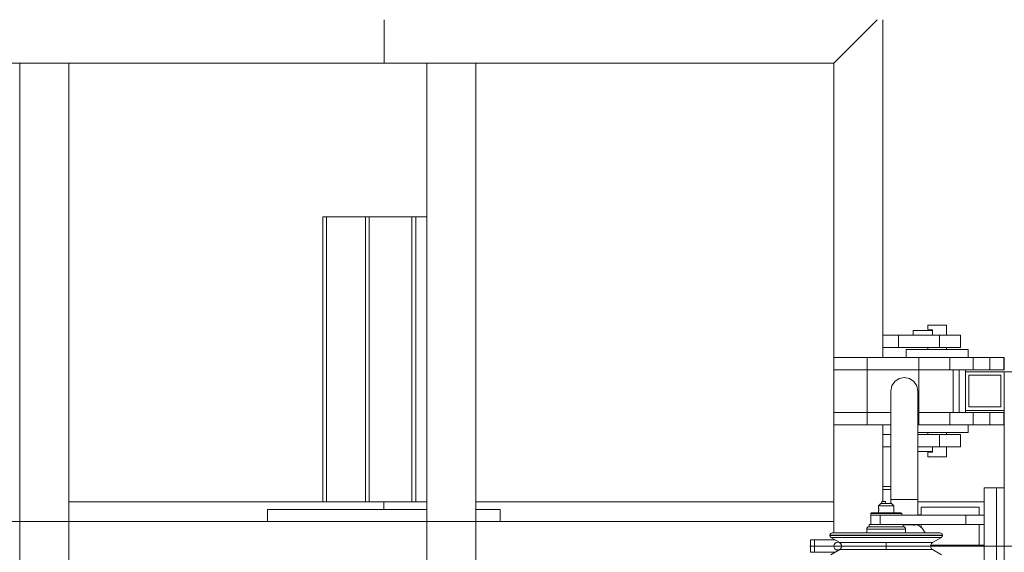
# Model space of a CAD drawing. Header units: millimetres. Extents: x 53056 to 116131, y -669674 to -625124.
# Tile 101 of 168: x 64669 to 65939, y -641071 to -640384. Entities that reach past the tile are written whole.
import ezdxf

# ---------------------------------------------------------------- set-up
doc = ezdxf.new("R2010")
doc.units = ezdxf.units.MM
doc.header["$MEASUREMENT"] = 0
for name, pattern in [('DGN Style 1', [536.199087, 0.892178, -535.306909]), ('DGN Style 3', [1249.049455, 892.178182, -356.871273]), ('DGN Style 4', [1428.377269, 713.742545, -356.871273, 0.892178, -356.871273])]:
    doc.linetypes.add(name, pattern=pattern)
for name, color, linetype, lineweight in [('Side Cradle Stbd', 7, 'Continuous', 0), ('Side Cradle Tower', 7, 'Continuous', 0), ('Side Cradle Tower Platform', 7, 'Continuous', 0), ('Side Slip Rails', 7, 'Continuous', 0)]:
    doc.layers.add(name, color=color, linetype=linetype, lineweight=lineweight)

# ---------------------------------------------------------------- blocks, each defined once
blk = doc.blocks.new('*U55')
at = {"layer": 'Side Cradle Stbd', "color": 7, "linetype": 'Continuous', "lineweight": 0}
for p, q in [((-19455, 6393.7), (-19861.2, 6393.7)), ((-19399.7, 6393.7), (-19455, 6393.7)), ((-18874.7, 6393.7), (-19336.2, 6393.7)), ((-18680.7, 6393.7), (-18766.2, 6393.7)), ((-19605, 6368.4), (-19605, 6383.7)), ((-19605, 6383.7), (-19399.7, 6383.7)), ((-19336.2, 6383.7), (-19305, 6383.7)), ((-19305, 6383.7), (-19305, 6368.4))]:
    blk.add_line(p, q, dxfattribs=at)
at = {"layer": 'Side Cradle Stbd', "color": 7, "linetype": 'Continuous', "lineweight": 0, "flags": 128}
blk.add_lwpolyline([(-19455, 6393.7), (-19455, 6393.7), (-19455, 6383.7)], dxfattribs=at)
at = {"layer": 'Side Cradle Tower', "color": 7, "linetype": 'Continuous', "lineweight": 0}
for p, q in [((-18766.2, 6377), (-18762, 6377)), ((-18762, 6387), (-18762, 6376.6)), ((-18687, 6387), (-18687, 6376.6)), ((-18762, 6364.6), (-18762, 6360.6)), ((-18687, 6364.6), (-18687, 6338)), ((-18749.5, 6338), (-18680.7, 6338))]:
    blk.add_line(p, q, dxfattribs=at)
at = {"layer": 'Side Cradle Tower', "color": 7, "linetype": 'Continuous', "lineweight": 0, "flags": 128}
blk.add_lwpolyline([(-18762, 6387), (-18762, 6387), (-18687, 6387), (-18687, 6387)], dxfattribs=at)
at = {"layer": 'Side Cradle Tower Platform', "color": 7, "linetype": 'Continuous', "lineweight": 0}
for p, q in [((-19454.5, 6959.6), (-19454.5, 7015.6)), ((-18874.7, 6959.6), (-18818.7, 7015.6)), ((-18811.2, 6580.1), (-18811.2, 7015.6)), ((-20243.8, 6959.6), (-19454.5, 6959.6)), ((-19924.7, 6203.4), (-19924.7, 6959.6)), ((-19861.2, 6959.6), (-19861.2, 6203.4)), ((-19454.5, 6959.6), (-18874.7, 6959.6)), ((-19399.7, 6203.4), (-19399.7, 6959.6)), ((-19399.7, 6959.6), (-19399.7, 6959.6)), ((-19336.2, 6959.6), (-19336.2, 6203.4)), ((-18874.7, 6959.6), (-18874.7, 6580.1)), ((-18745.8, 6621.6), (-18749.7, 6621.6)), ((-18811.2, 6608.6), (-18791.2, 6608.6)), ((-18791.2, 6608.6), (-18738.3, 6608.6)), ((-18791.2, 6592.6), (-18791.2, 6608.6)), ((-18747.2, 6614.6), (-18772.2, 6614.6)), ((-18772.2, 6614.6), (-18772.2, 6608.6)), ((-18749.7, 6615.6), (-18747.2, 6615.6)), ((-18747.2, 6615.6), (-18747.2, 6614.6)), ((-18747.2, 6614.6), (-18747.2, 6608.6)), ((-18738.3, 6608.6), (-18738.3, 6592.6)), ((-18791.2, 6592.6), (-18811.2, 6592.6)), ((-18738.3, 6592.6), (-18791.2, 6592.6)), ((-18753.2, 6592.6), (-18753.2, 6590.1)), ((-18727.7, 6592.6), (-18738.3, 6592.6)), ((-18729.2, 6592.6), (-18729.2, 6590.1)), ((-18874.7, 6580.1), (-18831.4, 6580.1)), ((-18874.7, 6580.1), (-18874.7, 6564.1)), ((-18831.4, 6580.1), (-18764.7, 6580.1)), ((-18831.4, 6580.1), (-18831.4, 6564.1)), ((-18724.7, 6580.1), (-18764.7, 6580.1)), ((-18764.7, 6580.1), (-18764.7, 6564.1)), ((-18725.9, 6590.1), (-18741.2, 6590.1)), ((-18694.7, 6580.1), (-18724.7, 6580.1)), ((-18724.7, 6564.1), (-18724.7, 6580.1)), ((-18694.7, 6580.1), (-18694.7, 6564.1)), ((-18673.1, 6580.1), (-18694.7, 6580.1)), ((-18673.1, 6580.1), (-18673.1, 6564.1)), ((-18664.8, 6580.1), (-18673.1, 6580.1)), ((-18874.7, 6564.1), (-18874.7, 6509.1)), ((-18831.4, 6564.1), (-18874.7, 6564.1)), ((-18831.4, 6509.1), (-18831.4, 6564.1)), ((-18831.4, 6564.1), (-18764.7, 6564.1)), ((-18764.7, 6564.1), (-18724.7, 6564.1)), ((-18764.7, 6564.1), (-18764.7, 6509.1)), ((-18724.7, 6564.1), (-18694.7, 6564.1)), ((-18720.7, 6564.1), (-18720.7, 6509.1)), ((-18712.7, 6564.1), (-18712.7, 6509.1)), ((-18704.7, 6564.1), (-18704.7, 6561.6)), ((-18704.7, 6511.6), (-18704.7, 6561.6)), ((-18704.7, 6561.6), (-18654.7, 6561.6)), ((-18700.2, 6557.1), (-18659.2, 6557.1)), ((-18700.2, 6516.1), (-18700.2, 6557.1)), ((-18694.7, 6564.1), (-18673.1, 6564.1)), ((-18673.1, 6564.1), (-18664.8, 6564.1)), ((-18659.2, 6557.1), (-18659.2, 6516.1)), ((-18654.7, 6561.6), (-18654.7, 6511.6)), ((-18659.2, 6516.1), (-18700.2, 6516.1)), ((-18831.4, 6509.1), (-18874.7, 6509.1)), ((-18874.7, 6493.1), (-18874.7, 6509.1)), ((-18801.2, 6509.1), (-18831.4, 6509.1)), ((-18831.4, 6493.1), (-18831.4, 6509.1)), ((-18764.7, 6509.1), (-18766.2, 6509.1)), ((-18724.7, 6509.1), (-18764.7, 6509.1)), ((-18764.7, 6509.1), (-18764.7, 6493.1)), ((-18712.7, 6509.1), (-18724.7, 6509.1)), ((-18724.7, 6493.1), (-18724.7, 6509.1)), ((-18704.7, 6509.1), (-18712.7, 6509.1)), ((-18654.7, 6511.6), (-18704.7, 6511.6)), ((-18704.7, 6511.6), (-18704.7, 6509.1)), ((-18694.7, 6509.1), (-18704.7, 6509.1)), ((-18673.1, 6509.1), (-18694.7, 6509.1)), ((-18694.7, 6509.1), (-18694.7, 6493.1)), ((-18664.8, 6509.1), (-18673.1, 6509.1)), ((-18673.1, 6509.1), (-18673.1, 6493.1)), ((-18654.7, 6511.6), (-18654.7, 6411.6)), ((-18874.7, 6493.1), (-18874.7, 6353.6)), ((-18874.7, 6493.1), (-18831.4, 6493.1)), ((-18831.4, 6493.1), (-18801.2, 6493.1)), ((-18811.2, 6394.1), (-18811.2, 6493.1)), ((-18766.2, 6493.1), (-18764.7, 6493.1)), ((-18764.7, 6493.1), (-18724.7, 6493.1)), ((-18724.7, 6493.1), (-18694.7, 6493.1)), ((-18694.7, 6493.1), (-18673.1, 6493.1)), ((-18801.2, 6480.6), (-18811.2, 6480.6)), ((-18738.3, 6480.6), (-18766.2, 6480.6)), ((-18753.2, 6483.1), (-18753.2, 6480.6)), ((-18725.9, 6483.1), (-18741.2, 6483.1)), ((-18727.7, 6480.6), (-18738.3, 6480.6)), ((-18738.3, 6464.6), (-18738.3, 6480.6)), ((-18729.2, 6483.1), (-18729.2, 6480.6)), ((-18811.2, 6464.6), (-18801.2, 6464.6)), ((-18766.2, 6464.6), (-18738.3, 6464.6)), ((-18747.2, 6458.6), (-18747.2, 6464.6)), ((-18747.2, 6458.6), (-18766.2, 6458.6)), ((-18747.2, 6458.6), (-18747.2, 6457.6)), ((-18732.7, 6451.6), (-18736.6, 6451.6)), ((-18811.2, 6413.6), (-18801.2, 6413.6)), ((-18811.2, 6409.6), (-18801.2, 6409.6)), ((-18664.7, 6411.6), (-18680.7, 6411.6)), ((-18680.7, 6261.6), (-18680.7, 6411.6)), ((-18664.7, 6411.6), (-18664.7, 6261.6)), ((-18654.7, 6411.6), (-18664.7, 6411.6)), ((-18654.7, 6261.6), (-18654.7, 6411.6)), ((-18814, 6391.6), (-18813.5, 6391.6)), ((-18812.7, 6394.1), (-18812.7, 6391.6)), ((-18807.7, 6394.1), (-18812.7, 6394.1)), ((-18807.7, 6394.1), (-18807.7, 6391.6)), ((-18799.9, 6388.6), (-18797.7, 6388.6)), ((-18797.7, 6388.6), (-18797, 6388.6)), ((-18827, 6364.6), (-18827, 6376.6)), ((-18814.3, 6379.6), (-18820.4, 6379.6)), ((-18817, 6381.2), (-18816.9, 6381.3)), ((-18817, 6379.6), (-18817, 6381)), ((-18816.9, 6385.9), (-18816.9, 6385.7)), ((-18816.9, 6385.7), (-18816.9, 6385.5)), ((-18816.8, 6381.8), (-18816.9, 6381.6)), ((-18816.8, 6385.1), (-18816.8, 6384.9)), ((-18816.7, 6382.5), (-18816.8, 6382.2)), ((-18816.8, 6382.1), (-18816.8, 6381.9)), ((-18816.7, 6384.4), (-18816.7, 6384.2)), ((-18816.7, 6384), (-18816.7, 6383.7)), ((-18816.7, 6383.6), (-18816.7, 6383.4)), ((-18816.7, 6383.3), (-18816.7, 6383)), ((-18814.8, 6376.6), (-18814.8, 6364.6)), ((-18797.3, 6384.5), (-18797.3, 6384.2)), ((-18797.3, 6384.1), (-18797.3, 6383.8)), ((-18797.3, 6383.3), (-18797.3, 6383)), ((-18797.2, 6385.2), (-18797.2, 6385)), ((-18797.2, 6384.9), (-18797.2, 6384.7)), ((-18797.2, 6382.5), (-18797.2, 6382.2)), ((-18797.2, 6382.1), (-18797.2, 6381.9)), ((-18797.1, 6385.8), (-18797.1, 6385.6)), ((-18797, 6381.2), (-18797, 6381.3)), ((-18797, 6379.6), (-18797, 6381)), ((-18704.4, 6376.6), (-18704.4, 6364.6)), ((-20243.8, 6368.4), (-18874.7, 6368.4)), ((-18766.2, 6364.6), (-18766.2, 6363.9)), ((-18874, 6350.6), (-18879.5, 6350.6)), ((-18858.3, 6350.6), (-18874, 6350.6)), ((-18834.7, 6350.6), (-18858.3, 6350.6)), ((-18830.1, 6358.6), (-18832, 6358.6)), ((-18734.5, 6350.6), (-18740, 6350.6)), ((-18904.5, 6344.6), (-18899.3, 6344.6)), ((-18904.5, 6328.6), (-18904.5, 6344.6)), ((-18899.3, 6344.6), (-18899.3, 6328.6)), ((-18874, 6350.1), (-18879.5, 6350.1)), ((-18872.8, 6347.9), (-18878.3, 6347.9)), ((-18874.7, 6345.8), (-18874.7, 6344.6)), ((-18858.3, 6350.1), (-18874, 6350.1)), ((-18857.4, 6347.9), (-18872.8, 6347.9)), ((-18862.3, 6341.1), (-18866.8, 6341.1)), ((-18807, 6350.1), (-18834.7, 6350.1)), ((-18779.2, 6350.1), (-18807, 6350.1)), ((-18807, 6331.6), (-18807, 6341.6)), ((-18755.7, 6350.1), (-18779.2, 6350.1)), ((-18747.2, 6341.1), (-18751.7, 6341.1)), ((-18734.5, 6350.1), (-18740, 6350.1)), ((-18899.3, 6328.6), (-18904.5, 6328.6)), ((-18896.3, 6328.6), (-18899.3, 6328.6)), ((-18866.8, 6332.1), (-18862.3, 6332.1))]:
    blk.add_line(p, q, dxfattribs=at)
at = {"layer": 'Side Cradle Tower Platform', "color": 7, "linetype": 'DGN Style 4', "lineweight": 0}
blk.add_line((-18905.7, 6336.6), (-18864.2, 6336.6), dxfattribs=at)
at = {"layer": 'Side Cradle Tower Platform', "color": 7, "linetype": 'DGN Style 3', "lineweight": 0}
for q in [(-18869.5, 6336.6), (-18618.9, 6336.6)]:
    blk.add_line((-18851.2, 6336.6), q, dxfattribs=at)
at = {"layer": 'Side Cradle Tower Platform', "color": 7, "linetype": 'Continuous', "lineweight": 0, "flags": 128}
for points in [[(-18749.7, 6621.6), (-18752.3, 6621.6), (-18753.2, 6621.6), (-18753.2, 6615.6), (-18752.3, 6615.6), (-18749.7, 6615.6)], [(-18745.8, 6621.6), (-18741.2, 6621.6), (-18736.6, 6621.6), (-18732.7, 6621.6), (-18730.1, 6621.6), (-18729.2, 6621.6), (-18729.2, 6608.6)], [(-18738.3, 6608.6), (-18727.7, 6608.6), (-18719, 6608.6), (-18713.2, 6608.6), (-18711.2, 6608.6), (-18711.2, 6592.6), (-18713.2, 6592.6), (-18719, 6592.6), (-18727.7, 6592.6)], [(-18781.2, 6580.1), (-18781.2, 6590.1), (-18778.1, 6590.1), (-18769.5, 6590.1), (-18756.5, 6590.1), (-18741.2, 6590.1)], [(-18725.9, 6590.1), (-18712.9, 6590.1), (-18704.2, 6590.1), (-18701.2, 6590.1), (-18701.2, 6580.1)], [(-18664.8, 6580.1), (-18658.5, 6580.1), (-18655.1, 6580.1), (-18655.1, 6564.1), (-18658.5, 6564.1), (-18664.8, 6564.1)], [(-18655.1, 6580.1), (-18655, 6580.1), (-18655, 6564.1), (-18655.1, 6564.1)], [(-18801.2, 6396.6), (-18801.2, 6432.8), (-18801.2, 6466.6), (-18801.2, 6495.6), (-18801.2, 6517.9), (-18801.2, 6531.8), (-18801.2, 6536.6), (-18799.8, 6543.3), (-18796, 6549), (-18790.4, 6552.8), (-18783.7, 6554.1), (-18777, 6552.8), (-18771.3, 6549), (-18767.5, 6543.3)], [(-18654.7, 6561.6), (-18594.7, 6561.6), (-18594.7, 6561.6)], [(-18767.5, 6543.3), (-18766.2, 6536.6), (-18766.2, 6531.8), (-18766.2, 6517.9), (-18766.2, 6495.6), (-18766.2, 6466.6), (-18766.2, 6432.8), (-18766.2, 6396.6), (-18767.5, 6396.6), (-18771.3, 6396.6), (-18777, 6396.6), (-18783.7, 6396.6), (-18790.4, 6396.6), (-18796, 6396.6), (-18799.8, 6396.6), (-18801.2, 6396.6), (-18801.2, 6396.6)], [(-18664.8, 6509.1), (-18658.5, 6509.1), (-18655.1, 6509.1), (-18655.1, 6493.1), (-18658.5, 6493.1), (-18664.8, 6493.1), (-18673.1, 6493.1)], [(-18655.1, 6509.1), (-18655, 6509.1), (-18655, 6493.1), (-18655.1, 6493.1)], [(-18701.2, 6493.1), (-18701.2, 6483.1), (-18704.2, 6483.1), (-18712.9, 6483.1), (-18725.9, 6483.1)], [(-18741.2, 6483.1), (-18756.5, 6483.1), (-18766.2, 6483.1)], [(-18727.7, 6480.6), (-18719, 6480.6), (-18713.2, 6480.6), (-18711.2, 6480.6), (-18711.2, 6464.6), (-18713.2, 6464.6), (-18719, 6464.6), (-18727.7, 6464.6), (-18738.3, 6464.6)], [(-18729.2, 6464.6), (-18729.2, 6451.6), (-18730.1, 6451.6), (-18732.7, 6451.6)], [(-18736.6, 6451.6), (-18741.2, 6451.6), (-18745.8, 6451.6), (-18749.7, 6451.6), (-18752.3, 6451.6), (-18753.2, 6451.6), (-18753.2, 6457.6), (-18752.3, 6457.6), (-18749.7, 6457.6), (-18747.2, 6457.6)], [(-18814, 6391.6), (-18817, 6388.6), (-18817, 6386.1), (-18817, 6386.1)], [(-18817, 6388.6), (-18816.2, 6388.6), (-18814.1, 6388.6), (-18810.8, 6388.6), (-18807, 6388.6), (-18803.2, 6388.6), (-18799.9, 6388.6)], [(-18813.5, 6391.6), (-18811.9, 6391.6), (-18809.7, 6391.6), (-18807, 6391.6), (-18804.3, 6391.6), (-18802, 6391.6), (-18800.5, 6391.6), (-18800, 6391.6), (-18797, 6388.6), (-18797, 6386.1), (-18797, 6386.1)], [(-18801.2, 6391.6), (-18801.2, 6396.6), (-18799.8, 6396.6), (-18796, 6396.6), (-18790.4, 6396.6), (-18783.7, 6396.6), (-18777, 6396.6), (-18771.3, 6396.6), (-18767.5, 6396.6), (-18766.2, 6396.6), (-18766.2, 6376.6)], [(-18827, 6376.6), (-18827, 6376.6), (-18827, 6378.6), (-18826, 6379.6), (-18824.5, 6379.6), (-18820.4, 6379.6)], [(-18787, 6378.6), (-18788.5, 6378.6), (-18792.8, 6378.6), (-18799.3, 6378.6), (-18807, 6378.6), (-18814.6, 6378.6), (-18821.1, 6378.6), (-18825.5, 6378.6), (-18827, 6378.6)], [(-18827, 6376.6), (-18825.5, 6376.6), (-18825.5, 6376.6)], [(-18824, 6376.6), (-18825.5, 6376.6), (-18825.5, 6376.6)], [(-18824, 6376.6), (-18821.2, 6376.6), (-18821.2, 6376.6)], [(-18818.6, 6376.6), (-18821.1, 6376.6), (-18821.2, 6376.6)], [(-18818.6, 6376.6), (-18814.8, 6376.6), (-18704.4, 6376.6), (-18680.7, 6376.6)], [(-18817, 6386.1), (-18817, 6386.1), (-18817, 6386.1), (-18817, 6386.1), (-18817, 6386), (-18816.9, 6385.9), (-18816.9, 6385.9), (-18816.9, 6385.7), (-18816.8, 6385.4), (-18816.8, 6385.4), (-18816.8, 6385.1), (-18816.7, 6384.8), (-18816.7, 6384.6), (-18816.7, 6384.3), (-18816.7, 6384), (-18816.7, 6383.6), (-18816.7, 6383.5), (-18816.7, 6383.1), (-18816.7, 6382.7), (-18816.7, 6382.7), (-18816.7, 6382.4), (-18816.8, 6382), (-18816.8, 6381.8), (-18816.9, 6381.7), (-18816.9, 6381.5), (-18816.9, 6381.3), (-18816.9, 6381.3), (-18817, 6381.2), (-18817, 6381.1), (-18817, 6379.6)], [(-18817, 6386.1), (-18817, 6386.1), (-18817, 6386.1), (-18817, 6386), (-18816.9, 6385.9), (-18816.9, 6385.9), (-18816.9, 6385.9)], [(-18817, 6381.1), (-18817, 6381.1), (-18817, 6381.1), (-18817, 6381.1), (-18817, 6381.2)], [(-18817, 6381.1), (-18817, 6381.1), (-18817, 6381.1), (-18817, 6381.1)], [(-18816.9, 6381.5), (-18816.9, 6381.4), (-18816.9, 6381.3)], [(-18816.8, 6385.5), (-18816.8, 6385.4), (-18816.8, 6385.2)], [(-18816.7, 6384.8), (-18816.7, 6384.6), (-18816.7, 6384.5)], [(-18816.7, 6382.8), (-18816.7, 6382.7), (-18816.7, 6382.6)], [(-18814.3, 6379.6), (-18807, 6379.6), (-18799.7, 6379.6), (-18793.6, 6379.6), (-18789.4, 6379.6), (-18788, 6379.6), (-18787, 6378.6), (-18787, 6376.6)], [(-18797, 6381.3), (-18797, 6381.3), (-18797, 6381.3), (-18797.1, 6381.4), (-18797.1, 6381.7), (-18797.1, 6381.8), (-18797.2, 6382), (-18797.2, 6382.3), (-18797.3, 6382.7), (-18797.3, 6382.7), (-18797.3, 6383.1), (-18797.3, 6383.5), (-18797.3, 6383.6), (-18797.3, 6384), (-18797.3, 6384.3), (-18797.3, 6384.6), (-18797.2, 6384.8), (-18797.2, 6385.1), (-18797.1, 6385.4), (-18797.1, 6385.4), (-18797.1, 6385.6), (-18797, 6385.9), (-18797, 6385.9), (-18797, 6386), (-18797, 6386.1), (-18797, 6386.1), (-18797, 6386.1), (-18797, 6386), (-18797, 6386)], [(-18797.3, 6383.6), (-18797.3, 6383.6), (-18797.3, 6383.4)], [(-18797.3, 6382.8), (-18797.3, 6382.7), (-18797.3, 6382.6)], [(-18797.1, 6385.6), (-18797.1, 6385.4), (-18797.2, 6385.3)], [(-18797, 6386), (-18797, 6386), (-18797, 6385.9), (-18797.1, 6385.8)], [(-18797.1, 6381.9), (-18797.1, 6381.8), (-18797.1, 6381.6)], [(-18797.1, 6381.5), (-18797.1, 6381.4), (-18797, 6381.3), (-18797, 6381.2), (-18797, 6381.1), (-18797, 6381.1), (-18797, 6381.1)], [(-18797, 6379.6), (-18797, 6381.1), (-18797, 6381.2)], [(-18797, 6381.1), (-18797, 6381.1), (-18797, 6381.1), (-18797, 6381.1), (-18797, 6381.1)], [(-18827.3, 6361.6), (-18829, 6361.6), (-18829, 6364.6), (-18827.3, 6364.6), (-18822.5, 6364.6), (-18815.4, 6364.6), (-18807, 6364.6), (-18806.5, 6364.6)], [(-18785, 6364.6), (-18785, 6361.6), (-18786.7, 6361.6), (-18791.4, 6361.6), (-18798.6, 6361.6), (-18807, 6361.6), (-18815.4, 6361.6), (-18822.5, 6361.6), (-18827.3, 6361.6)], [(-18806.5, 6364.6), (-18704.4, 6364.6), (-18680.7, 6364.6)], [(-18767.4, 6363.9), (-18767.5, 6363.9), (-18767.6, 6363.9), (-18771.1, 6363.9), (-18771.1, 6363.9), (-18771.3, 6363.8), (-18771.4, 6363.8), (-18772, 6363.8), (-18772.3, 6363.9), (-18772.3, 6363.9), (-18776.7, 6363.9), (-18777, 6363.9), (-18777, 6363.9), (-18783.2, 6363.9), (-18783.3, 6363.9), (-18783.7, 6363.9), (-18785, 6363.9)], [(-18766.2, 6363.9), (-18766.2, 6363.9), (-18767.4, 6363.9), (-18767.4, 6363.9)], [(-18756.7, 6353.6), (-18760.7, 6359.6), (-18766.2, 6363.9)], [(-18865.4, 6333.3), (-18866.8, 6332.1), (-18878.3, 6325.3)], [(-18735.7, 6325.3), (-18747.2, 6332.1), (-18748.5, 6333.3), (-18749.4, 6334.8), (-18749.7, 6336.6), (-18749.4, 6338.4), (-18748.5, 6340), (-18747.2, 6341.1), (-18735.7, 6347.9), (-18735.1, 6348.5), (-18734.6, 6349.2), (-18734.5, 6350.1), (-18734.5, 6350.6), (-18734.7, 6351.8), (-18735.4, 6352.8), (-18736.3, 6353.4), (-18737.5, 6353.6), (-18742.8, 6353.6), (-18757.8, 6353.6), (-18780.4, 6353.6), (-18807, 6353.6), (-18833.6, 6353.6), (-18856.1, 6353.6), (-18871.2, 6353.6), (-18876.5, 6353.6), (-18877.6, 6353.4), (-18878.6, 6352.8), (-18879.3, 6351.8), (-18879.5, 6350.6), (-18879.5, 6350.1), (-18879.3, 6349.2), (-18878.9, 6348.5), (-18878.3, 6347.9), (-18866.8, 6341.1), (-18865.4, 6340), (-18864.5, 6338.4), (-18864.2, 6336.6), (-18864.5, 6334.8), (-18865.4, 6333.3)], [(-18807, 6350.6), (-18807, 6350.6), (-18834.7, 6350.6)], [(-18832, 6353.6), (-18832, 6358.6), (-18831.8, 6359.8), (-18831.1, 6360.7), (-18830.1, 6361.4), (-18829, 6361.6), (-18827.3, 6361.6), (-18827.3, 6361.6)], [(-18782, 6358.6), (-18783.9, 6358.6), (-18789.3, 6358.6), (-18797.4, 6358.6), (-18807, 6358.6), (-18816.6, 6358.6), (-18824.7, 6358.6), (-18830.1, 6358.6)], [(-18827.3, 6361.6), (-18822.5, 6361.6), (-18822.5, 6361.6)], [(-18822.5, 6361.6), (-18815.4, 6361.6), (-18815.4, 6361.6)], [(-18815.4, 6361.6), (-18807, 6361.6), (-18807, 6361.6)], [(-18807, 6361.6), (-18798.6, 6361.6), (-18798.6, 6361.6)], [(-18779.2, 6350.6), (-18779.2, 6350.6), (-18807, 6350.6)], [(-18798.6, 6361.6), (-18791.4, 6361.6), (-18786.7, 6361.6), (-18785, 6361.6), (-18783.8, 6361.4), (-18782.9, 6360.7), (-18782.2, 6359.8), (-18782, 6358.6), (-18782, 6353.6)], [(-18755.7, 6350.6), (-18755.7, 6350.6), (-18779.2, 6350.6)], [(-18740, 6350.6), (-18740, 6350.6), (-18755.7, 6350.6)], [(-18899.3, 6344.6), (-18896.3, 6344.6), (-18889.6, 6344.6), (-18880.3, 6344.6), (-18872.7, 6344.6)], [(-18751.7, 6341.1), (-18751.7, 6341.1), (-18764.7, 6341.1), (-18784.1, 6341.1), (-18807, 6341.1), (-18829.9, 6341.1), (-18849.3, 6341.1), (-18862.3, 6341.1)], [(-18834.7, 6350.1), (-18858.3, 6350.1), (-18858.3, 6350.1)], [(-18834.3, 6347.9), (-18857.4, 6347.9), (-18857.4, 6347.9)], [(-18807, 6347.9), (-18834.3, 6347.9), (-18834.3, 6347.9)], [(-18779.7, 6347.9), (-18807, 6347.9), (-18807, 6347.9)], [(-18735.7, 6347.9), (-18741.1, 6347.9), (-18756.6, 6347.9), (-18779.7, 6347.9), (-18779.7, 6347.9)], [(-18740, 6350.1), (-18740, 6350.1), (-18755.7, 6350.1)], [(-18872.7, 6328.6), (-18880.3, 6328.6), (-18889.6, 6328.6), (-18896.3, 6328.6)], [(-18862.3, 6332.1), (-18862.3, 6332.1), (-18849.3, 6332.1), (-18829.9, 6332.1), (-18807, 6332.1), (-18784.1, 6332.1), (-18764.7, 6332.1), (-18751.7, 6332.1), (-18747.2, 6332.1)]]:
    blk.add_lwpolyline(points, dxfattribs=at)
at = {"layer": 'Side Cradle Tower Platform', "color": 7, "linetype": 'Continuous', "lineweight": 0}
blk.add_arc((-18869.5, 6336.6), 5, 0, 360, dxfattribs=at)
at = {"layer": 'Side Slip Rails', "color": 7, "linetype": 'Continuous', "lineweight": 0}
for p, q in [((-19533.8, 6761.3), (-19533.8, 6393.7)), ((-19529.1, 6761.3), (-19529.1, 6393.7)), ((-19478.8, 6761.3), (-19478.8, 6393.7)), ((-19473.8, 6761.3), (-19473.8, 6393.7)), ((-19418.8, 6761.3), (-19418.8, 6393.7)), ((-19413.8, 6761.3), (-19399.7, 6761.3)), ((-19413.8, 6761.3), (-19413.8, 6393.7))]:
    blk.add_line(p, q, dxfattribs=at)
at = {"layer": 'Side Slip Rails', "color": 7, "linetype": 'Continuous', "lineweight": 0, "flags": 128}
for points in [[(-19533.8, 6761.3), (-19533.8, 6761.3), (-19533.4, 6761.3), (-19532.4, 6761.3), (-19530.9, 6761.3), (-19529.1, 6761.3), (-19478.8, 6761.3)], [(-19478.8, 6761.3), (-19478.8, 6761.3), (-19478.4, 6761.3), (-19477.3, 6761.3), (-19475.7, 6761.3), (-19473.8, 6761.3), (-19418.8, 6761.3), (-19416.8, 6761.3), (-19415.2, 6761.3), (-19414.1, 6761.3), (-19413.8, 6761.3), (-19413.8, 6761.3)]]:
    blk.add_lwpolyline(points, dxfattribs=at)

msp = doc.modelspace()

# ---------------------------------------------------------------- block references
at = {"color": 7, "linetype": 'DGN Style 1', "lineweight": 0}
msp.add_blockref('*U55', (84593.95, -647399.35), dxfattribs=at)

doc.saveas('drawing.dxf')
